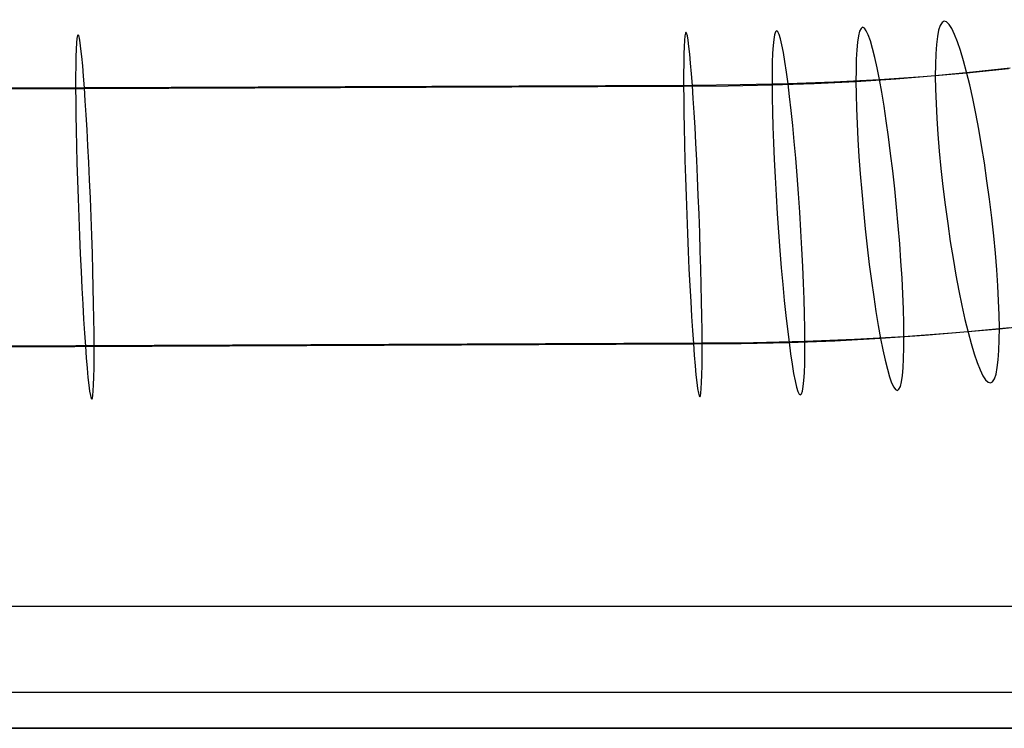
# Model space of a CAD drawing. Extents: x -10 to 451, y 0 to 260.
# Tile 32 of 61: x 224 to 309, y 0 to 61. Entities that reach past the tile are written whole.
import ezdxf

# ---------------------------------------------------------------- set-up
doc = ezdxf.new("R2010")
doc.units = 0
doc.layers.add('LIVELLO_04', color=200, linetype='CONTINUOUS')
doc.layers.add('PREDEFINITO', color=7, linetype='CONTINUOUS')

msp = doc.modelspace()

# ---------------------------------------------------------------- linework, layer by layer
at = {"layer": 'LIVELLO_04'}
for p, q in [((305.879, 56.096, 808), (309.057, 56.46, 807.65)), ((297.879, 55.459, 830.709), (301.625, 55.715, 830.468)), ((299.285, 55.511, 808.558), (302.658, 55.783, 808.3)), ((301.625, 55.715, 830.468), (305.346, 56.031, 830.168)), ((302.658, 55.783, 808.3), (305.879, 56.096, 808)), ((305.346, 56.031, 830.168), (308.918, 56.393, 829.82)), ((177.165, 54.475, 809.098), (281.136, 54.897, 809.098)), ((177.912, 54.557, 831.124), (281.883, 54.978, 831.124)), ((281.136, 54.897, 809.098), (284.933, 54.918, 809.092)), ((281.883, 54.978, 831.124), (285.979, 55.013, 831.106)), ((284.933, 54.918, 809.092), (288.7, 54.992, 809.034)), ((285.979, 55.013, 831.106), (290.059, 55.106, 831.03)), ((288.7, 54.992, 809.034), (292.304, 55.115, 808.925)), ((290.059, 55.106, 831.03), (293.979, 55.253, 830.899)), ((292.304, 55.115, 808.925), (295.873, 55.291, 808.764)), ((293.979, 55.253, 830.899), (297.879, 55.459, 830.709)), ((295.873, 55.291, 808.764), (299.285, 55.511, 808.558)), ((308.132, 34.152, 830.061), (312.058, 34.565, 829.665)), ((299.979, 33.501, 830.679), (304.06, 33.793, 830.403)), ((301.721, 33.589, 808.493), (305.444, 33.905, 808.193)), ((304.06, 33.793, 830.403), (308.132, 34.152, 830.061)), ((305.444, 33.905, 808.193), (309.018, 34.268, 807.845)), ((177.999, 32.43, 809.149), (281.969, 32.852, 809.149)), ((178.746, 32.511, 831.176), (282.716, 32.933, 831.176)), ((281.969, 32.852, 809.149), (286.067, 32.887, 809.131)), ((282.716, 32.933, 831.176), (287.113, 32.982, 831.145)), ((286.067, 32.887, 809.131), (290.149, 32.98, 809.055)), ((287.113, 32.982, 831.145), (291.508, 33.094, 831.051)), ((290.149, 32.98, 809.055), (294.071, 33.127, 808.924)), ((291.508, 33.094, 831.051), (295.746, 33.265, 830.898)), ((294.071, 33.127, 808.924), (297.973, 33.333, 808.734)), ((295.746, 33.265, 830.898), (299.979, 33.501, 830.679)), ((297.973, 33.333, 808.734), (301.721, 33.589, 808.493))]:
    msp.add_line(p, q, dxfattribs=at)
at = {"layer": 'LIVELLO_04', "extrusion": (0.991286, 0.094926, -0.091329)}
msp.add_circle((15.797, 843.771, 224.68), 15.588, dxfattribs=at)
at = {"layer": 'LIVELLO_04', "extrusion": (0.98445, 0.125972, -0.122433)}
msp.add_circle((5.847, 850.81, 206.016), 15.584, dxfattribs=at)
at = {"layer": 'LIVELLO_04', "extrusion": (0.998711, 0.037688, -0.034005)}
for centre in [(35.003, 827.533, 203.402), (33.253, 829.299, 255.329)]:
    msp.add_circle(centre, 15.592, dxfattribs=at)
at = {"layer": 'LIVELLO_04', "extrusion": (0.995934, 0.065495, -0.06185)}
msp.add_circle((24.913, 836.557, 241.089), 15.59, dxfattribs=at)
at = {"layer": 'PREDEFINITO'}
for p, q in [((398.889, 10.4, 20.779), (41.111, 10.4, 20.779)), ((398.889, 3.046, 17.736), (41.111, 3.046, 17.736)), ((41.111, 0), (398.889, 0)), ((398.889, 0, 10.39), (41.111, 0, 10.39))]:
    msp.add_line(p, q, dxfattribs=at)

doc.saveas('drawing.dxf')
